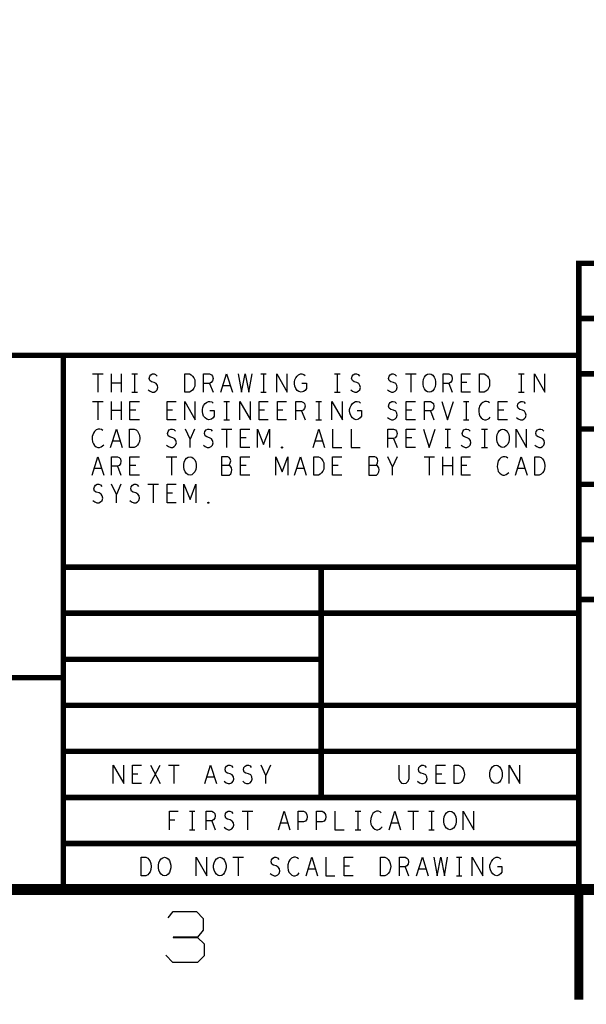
# Model space of a CAD drawing. Extents: x -3.2 to 30.8, y -10.2 to 11.8.
# Tile 29 of 32: x 19.3 to 22.3, y -10.2 to -4.8. Entities that reach past the tile are written whole.
import ezdxf

# ---------------------------------------------------------------- set-up
doc = ezdxf.new("R2010")
doc.units = 0
doc.layers.add('LAYNR1', color=2, linetype='CONTINUOUS')

msp = doc.modelspace()

# ---------------------------------------------------------------- linework, layer by layer
at = {"layer": 'LAYNR1'}
for p, q in [((19.662, -6.768), (19.719, -6.768)), ((19.691, -6.768), (19.691, -6.868)), ((19.764, -6.868), (19.764, -6.768)), ((19.817, -6.768), (19.817, -6.868)), ((19.875, -6.768), (19.906, -6.768)), ((19.89, -6.768), (19.89, -6.868)), ((20.576, -6.768), (20.605, -6.768)), ((20.59, -6.768), (20.59, -6.868)), ((20.976, -6.768), (21.006, -6.768)), ((20.99, -6.768), (20.99, -6.868)), ((21.362, -6.768), (21.419, -6.768)), ((21.39, -6.768), (21.39, -6.868)), ((21.976, -6.768), (22.006, -6.768)), ((21.99, -6.768), (21.99, -6.868)), ((19.817, -6.818), (19.764, -6.818)), ((20.297, -6.82), (20.316, -6.868)), ((20.41, -6.833), (20.371, -6.833)), ((21.597, -6.82), (21.615, -6.868)), ((21.695, -6.816), (21.666, -6.816)), ((19.875, -6.868), (19.906, -6.868)), ((20.576, -6.868), (20.605, -6.868)), ((20.976, -6.868), (21.006, -6.868)), ((21.976, -6.868), (22.006, -6.868)), ((19.662, -6.918), (19.719, -6.918)), ((19.691, -6.918), (19.691, -7.018)), ((19.764, -7.018), (19.764, -6.918)), ((19.817, -6.918), (19.817, -7.018)), ((20.375, -6.918), (20.406, -6.918)), ((20.39, -6.918), (20.39, -7.018)), ((20.875, -6.918), (20.906, -6.918)), ((20.89, -6.918), (20.89, -7.018)), ((21.676, -6.918), (21.705, -6.918)), ((21.691, -6.918), (21.691, -7.018)), ((19.817, -6.968), (19.764, -6.968)), ((19.896, -6.966), (19.865, -6.966)), ((20.096, -6.966), (20.066, -6.966)), ((20.596, -6.966), (20.566, -6.966)), ((20.695, -6.966), (20.666, -6.966)), ((20.797, -6.97), (20.816, -7.018)), ((21.396, -6.966), (21.365, -6.966)), ((21.497, -6.97), (21.515, -7.018)), ((21.896, -6.966), (21.865, -6.966)), ((20.375, -7.018), (20.406, -7.018)), ((20.875, -7.018), (20.906, -7.018)), ((21.676, -7.018), (21.705, -7.018)), ((20.215, -7.068), (20.191, -7.123)), ((20.362, -7.068), (20.419, -7.068)), ((20.39, -7.068), (20.39, -7.168)), ((21.576, -7.068), (21.605, -7.068)), ((21.59, -7.068), (21.59, -7.168)), ((21.775, -7.068), (21.806, -7.068)), ((21.791, -7.068), (21.791, -7.168)), ((19.81, -7.133), (19.771, -7.133)), ((20.496, -7.116), (20.465, -7.116)), ((20.91, -7.133), (20.871, -7.133)), ((21.297, -7.12), (21.316, -7.168)), ((21.396, -7.116), (21.365, -7.116)), ((21.576, -7.168), (21.605, -7.168)), ((21.775, -7.168), (21.806, -7.168)), ((19.896, -7.266), (19.865, -7.266)), ((20.062, -7.218), (20.119, -7.218)), ((20.09, -7.218), (20.09, -7.318)), ((20.496, -7.266), (20.465, -7.266)), ((20.996, -7.266), (20.965, -7.266)), ((21.316, -7.218), (21.291, -7.273)), ((21.462, -7.218), (21.519, -7.218)), ((21.49, -7.218), (21.49, -7.318)), ((21.564, -7.318), (21.564, -7.218)), ((21.617, -7.268), (21.564, -7.268)), ((21.617, -7.218), (21.617, -7.318)), ((21.695, -7.266), (21.666, -7.266)), ((19.711, -7.283), (19.67, -7.283)), ((19.797, -7.27), (19.816, -7.318)), ((20.81, -7.283), (20.771, -7.283)), ((22.01, -7.283), (21.971, -7.283)), ((19.816, -7.368), (19.791, -7.423)), ((19.962, -7.368), (20.019, -7.368)), ((19.99, -7.368), (19.99, -7.468)), ((20.096, -7.416), (20.066, -7.416)), ((19.977, -8.993), (20.029, -8.893)), ((19.977, -8.893), (20.029, -8.993)), ((20.074, -8.893), (20.132, -8.893)), ((20.103, -8.893), (20.103, -8.993)), ((20.628, -8.893), (20.603, -8.948)), ((19.908, -8.941), (19.878, -8.941)), ((20.323, -8.958), (20.283, -8.958)), ((21.558, -8.941), (21.528, -8.941)), ((20.109, -9.191), (20.079, -9.191)), ((20.188, -9.143), (20.218, -9.143)), ((20.203, -9.143), (20.203, -9.243)), ((20.474, -9.143), (20.532, -9.143)), ((20.503, -9.143), (20.503, -9.243)), ((21.088, -9.143), (21.118, -9.143)), ((21.103, -9.143), (21.103, -9.243)), ((21.374, -9.143), (21.432, -9.143)), ((21.403, -9.143), (21.403, -9.243)), ((21.488, -9.143), (21.518, -9.143)), ((21.503, -9.143), (21.503, -9.243)), ((20.188, -9.243), (20.218, -9.243)), ((20.309, -9.195), (20.328, -9.243)), ((20.723, -9.208), (20.683, -9.208)), ((21.088, -9.243), (21.118, -9.243)), ((21.323, -9.208), (21.283, -9.208)), ((21.488, -9.243), (21.518, -9.243)), ((20.424, -9.393), (20.482, -9.393)), ((20.453, -9.393), (20.453, -9.493)), ((21.638, -9.393), (21.668, -9.393)), ((21.653, -9.393), (21.653, -9.493)), ((20.873, -9.458), (20.833, -9.458)), ((21.058, -9.441), (21.028, -9.441)), ((21.359, -9.445), (21.378, -9.493)), ((21.473, -9.458), (21.433, -9.458)), ((21.638, -9.493), (21.668, -9.493))]:
    msp.add_line(p, q, dxfattribs=at)
for points, const_width in [([(-2.597, -9.568), (30.203, -9.568), (30.203, 11.232), (-2.597, 11.232)], 0.06), ([(30.203, -6.168), (22.303, -6.168), (22.303, -6.668), (11.103, -6.668)], 0.03), ([(22.303, -6.468), (25.328, -6.468)], 0.03), ([(19.503, -6.668), (19.503, -9.568)], 0.03), ([(22.303, -9.568), (22.303, -6.668)], 0.03), ([(22.303, -6.768), (25.328, -6.768)], 0.03), ([(22.303, -7.068), (25.328, -7.068)], 0.03), ([(22.303, -7.368), (25.328, -7.368)], 0.03), ([(22.303, -7.668), (25.328, -7.668)], 0.03), ([(22.303, -7.818), (19.503, -7.818)], 0.03), ([(20.903, -7.818), (20.903, -9.068)], 0.03), ([(30.203, -8.493), (25.328, -8.493), (25.328, -7.993), (22.303, -7.993)], 0.03), ([(22.303, -8.068), (19.503, -8.068)], 0.03), ([(20.903, -8.318), (19.503, -8.318)], 0.03), ([(19.503, -8.418), (16.703, -8.418)], 0.03), ([(22.303, -8.568), (19.503, -8.568)], 0.03), ([(22.303, -8.818), (19.503, -8.818)], 0.03), ([(22.303, -9.068), (19.503, -9.068)], 0.03), ([(22.303, -9.318), (19.503, -9.318)], 0.03), ([(22.303, -9.568), (22.303, -10.166)], 0.05)]:
    msp.add_lwpolyline(points, dxfattribs=dict(at, const_width=const_width))
for points in [[(19.964, -6.855), (19.974, -6.863), (19.986, -6.868), (19.996, -6.868), (20.006, -6.863), (20.013, -6.855), (20.017, -6.843), (20.014, -6.831), (20.008, -6.821), (19.997, -6.815), (19.982, -6.811), (19.973, -6.805), (19.969, -6.793), (19.972, -6.781), (19.978, -6.773), (19.987, -6.768), (19.996, -6.768), (20.004, -6.771), (20.012, -6.78)], [(20.265, -6.868), (20.265, -6.768), (20.297, -6.768), (20.307, -6.773), (20.313, -6.78), (20.316, -6.793), (20.313, -6.806), (20.306, -6.815), (20.297, -6.82), (20.265, -6.82)], [(20.359, -6.868), (20.39, -6.768), (20.422, -6.868)], [(20.453, -6.768), (20.471, -6.868), (20.49, -6.768), (20.51, -6.868), (20.528, -6.768)], [(20.662, -6.868), (20.662, -6.768), (20.719, -6.868), (20.719, -6.768)], [(20.798, -6.818), (20.823, -6.818), (20.823, -6.848), (20.816, -6.858), (20.807, -6.865), (20.794, -6.868), (20.782, -6.865), (20.773, -6.858), (20.765, -6.848), (20.76, -6.836), (20.758, -6.823), (20.758, -6.811), (20.76, -6.801), (20.765, -6.79), (20.773, -6.78), (20.781, -6.773), (20.791, -6.768), (20.799, -6.768), (20.809, -6.771), (20.817, -6.778)], [(21.064, -6.855), (21.074, -6.863), (21.086, -6.868), (21.096, -6.868), (21.105, -6.863), (21.113, -6.855), (21.117, -6.843), (21.114, -6.831), (21.108, -6.821), (21.097, -6.815), (21.082, -6.811), (21.073, -6.805), (21.069, -6.793), (21.072, -6.781), (21.078, -6.773), (21.087, -6.768), (21.096, -6.768), (21.104, -6.771), (21.112, -6.78)], [(21.264, -6.855), (21.274, -6.863), (21.285, -6.868), (21.295, -6.868), (21.306, -6.863), (21.313, -6.855), (21.317, -6.843), (21.314, -6.831), (21.308, -6.821), (21.297, -6.815), (21.282, -6.811), (21.273, -6.805), (21.269, -6.793), (21.272, -6.781), (21.278, -6.773), (21.287, -6.768), (21.295, -6.768), (21.304, -6.771), (21.312, -6.78)], [(21.566, -6.868), (21.566, -6.768), (21.597, -6.768), (21.607, -6.773), (21.613, -6.78), (21.615, -6.793), (21.613, -6.806), (21.605, -6.815), (21.597, -6.82), (21.566, -6.82)], [(21.715, -6.868), (21.666, -6.868), (21.666, -6.768), (21.715, -6.768)], [(22.062, -6.868), (22.062, -6.768), (22.119, -6.868), (22.119, -6.768)], [(19.916, -7.018), (19.865, -7.018), (19.865, -6.918), (19.916, -6.918)], [(20.115, -7.018), (20.066, -7.018), (20.066, -6.918), (20.115, -6.918)], [(20.162, -7.018), (20.162, -6.918), (20.219, -7.018), (20.219, -6.918)], [(20.298, -6.968), (20.323, -6.968), (20.323, -6.998), (20.316, -7.008), (20.307, -7.015), (20.294, -7.018), (20.282, -7.015), (20.273, -7.008), (20.265, -6.998), (20.26, -6.986), (20.258, -6.973), (20.258, -6.961), (20.26, -6.951), (20.265, -6.94), (20.273, -6.93), (20.281, -6.923), (20.291, -6.918), (20.299, -6.918), (20.309, -6.921), (20.317, -6.928)], [(20.462, -7.018), (20.462, -6.918), (20.519, -7.018), (20.519, -6.918)], [(20.615, -7.018), (20.566, -7.018), (20.566, -6.918), (20.615, -6.918)], [(20.715, -7.018), (20.666, -7.018), (20.666, -6.918), (20.715, -6.918)], [(20.765, -7.018), (20.765, -6.918), (20.797, -6.918), (20.807, -6.923), (20.813, -6.93), (20.816, -6.943), (20.813, -6.956), (20.806, -6.965), (20.797, -6.97), (20.765, -6.97)], [(20.962, -7.018), (20.962, -6.918), (21.019, -7.018), (21.019, -6.918)], [(21.098, -6.968), (21.123, -6.968), (21.123, -6.998), (21.115, -7.008), (21.107, -7.015), (21.094, -7.018), (21.082, -7.015), (21.073, -7.008), (21.066, -6.998), (21.06, -6.986), (21.058, -6.973), (21.058, -6.961), (21.06, -6.951), (21.066, -6.94), (21.073, -6.93), (21.08, -6.923), (21.09, -6.918), (21.099, -6.918), (21.109, -6.921), (21.117, -6.928)], [(21.264, -7.005), (21.274, -7.013), (21.285, -7.018), (21.295, -7.018), (21.306, -7.013), (21.313, -7.005), (21.317, -6.993), (21.314, -6.981), (21.308, -6.971), (21.297, -6.965), (21.282, -6.961), (21.273, -6.955), (21.269, -6.943), (21.272, -6.931), (21.278, -6.923), (21.287, -6.918), (21.295, -6.918), (21.304, -6.921), (21.312, -6.93)], [(21.416, -7.018), (21.365, -7.018), (21.365, -6.918), (21.416, -6.918)], [(21.465, -7.018), (21.465, -6.918), (21.497, -6.918), (21.507, -6.923), (21.513, -6.93), (21.515, -6.943), (21.513, -6.956), (21.506, -6.965), (21.497, -6.97), (21.465, -6.97)], [(21.559, -6.918), (21.59, -7.018), (21.622, -6.918)], [(21.818, -6.926), (21.81, -6.921), (21.802, -6.918), (21.792, -6.918), (21.781, -6.923), (21.772, -6.931), (21.765, -6.941), (21.76, -6.958), (21.759, -6.973), (21.762, -6.988), (21.765, -6.998), (21.773, -7.008), (21.782, -7.015), (21.791, -7.018), (21.799, -7.018), (21.808, -7.015), (21.816, -7.01), (21.822, -7.003)], [(21.916, -7.018), (21.865, -7.018), (21.865, -6.918), (21.916, -6.918)], [(21.964, -7.005), (21.974, -7.013), (21.986, -7.018), (21.996, -7.018), (22.006, -7.013), (22.013, -7.005), (22.017, -6.993), (22.014, -6.981), (22.008, -6.971), (21.997, -6.965), (21.982, -6.961), (21.973, -6.955), (21.969, -6.943), (21.972, -6.931), (21.978, -6.923), (21.987, -6.918), (21.996, -6.918), (22.004, -6.921), (22.012, -6.93)], [(19.718, -7.076), (19.711, -7.071), (19.702, -7.068), (19.692, -7.068), (19.681, -7.073), (19.672, -7.081), (19.666, -7.091), (19.66, -7.108), (19.659, -7.123), (19.662, -7.138), (19.666, -7.148), (19.673, -7.158), (19.682, -7.165), (19.691, -7.168), (19.699, -7.168), (19.708, -7.165), (19.715, -7.16), (19.722, -7.153)], [(19.759, -7.168), (19.791, -7.068), (19.822, -7.168)], [(20.064, -7.155), (20.074, -7.163), (20.086, -7.168), (20.096, -7.168), (20.105, -7.163), (20.113, -7.155), (20.117, -7.143), (20.114, -7.131), (20.108, -7.121), (20.097, -7.115), (20.082, -7.111), (20.073, -7.105), (20.069, -7.093), (20.072, -7.081), (20.078, -7.073), (20.087, -7.068), (20.096, -7.068), (20.104, -7.071), (20.112, -7.08)], [(20.191, -7.168), (20.191, -7.123), (20.166, -7.068)], [(20.264, -7.155), (20.274, -7.163), (20.285, -7.168), (20.295, -7.168), (20.306, -7.163), (20.313, -7.155), (20.317, -7.143), (20.314, -7.131), (20.308, -7.121), (20.297, -7.115), (20.282, -7.111), (20.273, -7.105), (20.269, -7.093), (20.272, -7.081), (20.278, -7.073), (20.287, -7.068), (20.295, -7.068), (20.304, -7.071), (20.312, -7.08)], [(20.515, -7.168), (20.465, -7.168), (20.465, -7.068), (20.515, -7.068)], [(20.558, -7.168), (20.558, -7.068), (20.59, -7.151), (20.623, -7.068), (20.623, -7.168)], [(20.859, -7.168), (20.89, -7.068), (20.922, -7.168)], [(20.965, -7.068), (20.965, -7.168), (21.015, -7.168)], [(21.066, -7.068), (21.066, -7.168), (21.115, -7.168)], [(21.265, -7.168), (21.265, -7.068), (21.297, -7.068), (21.307, -7.073), (21.313, -7.08), (21.316, -7.093), (21.313, -7.106), (21.306, -7.115), (21.297, -7.12), (21.265, -7.12)], [(21.416, -7.168), (21.365, -7.168), (21.365, -7.068), (21.416, -7.068)], [(21.459, -7.068), (21.49, -7.168), (21.522, -7.068)], [(21.664, -7.155), (21.674, -7.163), (21.685, -7.168), (21.695, -7.168), (21.705, -7.163), (21.713, -7.155), (21.717, -7.143), (21.714, -7.131), (21.708, -7.121), (21.697, -7.115), (21.682, -7.111), (21.673, -7.105), (21.669, -7.093), (21.672, -7.081), (21.678, -7.073), (21.687, -7.068), (21.695, -7.068), (21.704, -7.071), (21.712, -7.08)], [(21.962, -7.168), (21.962, -7.068), (22.019, -7.168), (22.019, -7.068)], [(22.064, -7.155), (22.074, -7.163), (22.086, -7.168), (22.096, -7.168), (22.105, -7.163), (22.113, -7.155), (22.117, -7.143), (22.114, -7.131), (22.108, -7.121), (22.097, -7.115), (22.082, -7.111), (22.073, -7.105), (22.069, -7.093), (22.072, -7.081), (22.078, -7.073), (22.087, -7.068), (22.096, -7.068), (22.104, -7.071), (22.112, -7.08)], [(19.659, -7.318), (19.691, -7.218), (19.722, -7.318)], [(19.765, -7.318), (19.765, -7.218), (19.797, -7.218), (19.807, -7.223), (19.813, -7.23), (19.816, -7.243), (19.813, -7.256), (19.806, -7.265), (19.797, -7.27), (19.765, -7.27)], [(19.916, -7.318), (19.865, -7.318), (19.865, -7.218), (19.916, -7.218)], [(20.4, -7.265), (20.406, -7.26), (20.409, -7.251), (20.412, -7.24), (20.409, -7.23), (20.404, -7.223), (20.396, -7.218), (20.362, -7.218), (20.362, -7.318), (20.403, -7.318), (20.412, -7.311), (20.417, -7.301), (20.419, -7.29), (20.417, -7.278), (20.409, -7.268), (20.4, -7.265), (20.362, -7.265)], [(20.515, -7.318), (20.465, -7.318), (20.465, -7.218), (20.515, -7.218)], [(20.658, -7.318), (20.658, -7.218), (20.691, -7.301), (20.723, -7.218), (20.723, -7.318)], [(20.759, -7.318), (20.791, -7.218), (20.822, -7.318)], [(21.015, -7.318), (20.965, -7.318), (20.965, -7.218), (21.015, -7.218)], [(21.201, -7.265), (21.205, -7.26), (21.209, -7.251), (21.212, -7.24), (21.209, -7.23), (21.204, -7.223), (21.195, -7.218), (21.162, -7.218), (21.162, -7.318), (21.203, -7.318), (21.212, -7.311), (21.217, -7.301), (21.219, -7.29), (21.217, -7.278), (21.209, -7.268), (21.201, -7.265), (21.162, -7.265)], [(21.291, -7.318), (21.291, -7.273), (21.265, -7.218)], [(21.715, -7.318), (21.666, -7.318), (21.666, -7.218), (21.715, -7.218)], [(21.918, -7.226), (21.91, -7.221), (21.902, -7.218), (21.892, -7.218), (21.881, -7.223), (21.872, -7.231), (21.865, -7.241), (21.861, -7.258), (21.859, -7.273), (21.862, -7.288), (21.865, -7.298), (21.873, -7.308), (21.882, -7.315), (21.89, -7.318), (21.899, -7.318), (21.908, -7.315), (21.916, -7.31), (21.922, -7.303)], [(21.959, -7.318), (21.99, -7.218), (22.022, -7.318)], [(19.664, -7.455), (19.674, -7.463), (19.685, -7.468), (19.695, -7.468), (19.705, -7.463), (19.713, -7.455), (19.717, -7.443), (19.714, -7.431), (19.708, -7.421), (19.697, -7.415), (19.682, -7.411), (19.673, -7.405), (19.669, -7.393), (19.672, -7.381), (19.678, -7.373), (19.687, -7.368), (19.695, -7.368), (19.704, -7.371), (19.712, -7.38)], [(19.791, -7.468), (19.791, -7.423), (19.765, -7.368)], [(19.864, -7.455), (19.874, -7.463), (19.885, -7.468), (19.896, -7.468), (19.906, -7.463), (19.913, -7.455), (19.917, -7.443), (19.914, -7.431), (19.908, -7.421), (19.897, -7.415), (19.882, -7.411), (19.873, -7.405), (19.869, -7.393), (19.872, -7.381), (19.878, -7.373), (19.887, -7.368), (19.896, -7.368), (19.904, -7.371), (19.912, -7.38)], [(20.115, -7.468), (20.066, -7.468), (20.066, -7.368), (20.115, -7.368)], [(20.158, -7.468), (20.158, -7.368), (20.191, -7.451), (20.223, -7.368), (20.223, -7.468)], [(19.774, -8.993), (19.774, -8.893), (19.832, -8.993), (19.832, -8.893)], [(19.928, -8.993), (19.878, -8.993), (19.878, -8.893), (19.928, -8.893)], [(20.272, -8.993), (20.303, -8.893), (20.334, -8.993)], [(20.377, -8.98), (20.387, -8.988), (20.398, -8.993), (20.408, -8.993), (20.418, -8.988), (20.426, -8.98), (20.429, -8.968), (20.427, -8.956), (20.42, -8.946), (20.409, -8.94), (20.394, -8.936), (20.385, -8.93), (20.382, -8.918), (20.384, -8.906), (20.39, -8.898), (20.399, -8.893), (20.408, -8.893), (20.417, -8.896), (20.424, -8.905)], [(20.477, -8.98), (20.487, -8.988), (20.498, -8.993), (20.508, -8.993), (20.518, -8.988), (20.525, -8.98), (20.529, -8.968), (20.527, -8.956), (20.521, -8.946), (20.509, -8.94), (20.494, -8.936), (20.486, -8.93), (20.482, -8.918), (20.484, -8.906), (20.49, -8.898), (20.499, -8.893), (20.508, -8.893), (20.517, -8.896), (20.524, -8.905)], [(20.603, -8.993), (20.603, -8.948), (20.578, -8.893)], [(21.326, -8.893), (21.326, -8.965), (21.33, -8.98), (21.34, -8.99), (21.353, -8.993), (21.365, -8.99), (21.375, -8.98), (21.381, -8.965), (21.381, -8.893)], [(21.427, -8.98), (21.437, -8.988), (21.448, -8.993), (21.458, -8.993), (21.468, -8.988), (21.476, -8.98), (21.479, -8.968), (21.477, -8.956), (21.471, -8.946), (21.459, -8.94), (21.444, -8.936), (21.435, -8.93), (21.432, -8.918), (21.434, -8.906), (21.441, -8.898), (21.449, -8.893), (21.458, -8.893), (21.467, -8.896), (21.474, -8.905)], [(21.578, -8.993), (21.528, -8.993), (21.528, -8.893), (21.578, -8.893)], [(21.924, -8.993), (21.924, -8.893), (21.982, -8.993), (21.982, -8.893)], [(20.079, -9.243), (20.079, -9.143), (20.127, -9.143)], [(20.278, -9.243), (20.278, -9.143), (20.309, -9.143), (20.319, -9.148), (20.326, -9.155), (20.328, -9.168), (20.326, -9.181), (20.318, -9.19), (20.309, -9.195), (20.278, -9.195)], [(20.377, -9.23), (20.387, -9.238), (20.398, -9.243), (20.408, -9.243), (20.418, -9.238), (20.426, -9.23), (20.429, -9.218), (20.427, -9.206), (20.42, -9.196), (20.409, -9.19), (20.394, -9.186), (20.385, -9.18), (20.382, -9.168), (20.384, -9.156), (20.39, -9.148), (20.399, -9.143), (20.408, -9.143), (20.417, -9.146), (20.424, -9.155)], [(20.672, -9.243), (20.703, -9.143), (20.734, -9.243)], [(20.778, -9.243), (20.778, -9.143), (20.808, -9.143), (20.818, -9.148), (20.826, -9.16), (20.828, -9.173), (20.826, -9.186), (20.819, -9.196), (20.808, -9.201), (20.778, -9.201)], [(20.878, -9.243), (20.878, -9.143), (20.908, -9.143), (20.918, -9.148), (20.926, -9.16), (20.928, -9.173), (20.926, -9.186), (20.919, -9.196), (20.908, -9.201), (20.878, -9.201)], [(20.978, -9.143), (20.978, -9.243), (21.028, -9.243)], [(21.23, -9.151), (21.223, -9.146), (21.214, -9.143), (21.204, -9.143), (21.193, -9.148), (21.184, -9.156), (21.178, -9.166), (21.173, -9.183), (21.172, -9.198), (21.174, -9.213), (21.178, -9.223), (21.185, -9.233), (21.194, -9.24), (21.203, -9.243), (21.212, -9.243), (21.221, -9.24), (21.228, -9.235), (21.234, -9.228)], [(21.272, -9.243), (21.303, -9.143), (21.334, -9.243)], [(21.674, -9.243), (21.674, -9.143), (21.732, -9.243), (21.732, -9.143)], [(20.224, -9.493), (20.224, -9.393), (20.282, -9.493), (20.282, -9.393)], [(20.627, -9.48), (20.637, -9.488), (20.648, -9.493), (20.658, -9.493), (20.668, -9.488), (20.676, -9.48), (20.679, -9.468), (20.677, -9.456), (20.67, -9.446), (20.659, -9.44), (20.644, -9.436), (20.635, -9.43), (20.632, -9.418), (20.634, -9.406), (20.64, -9.398), (20.649, -9.393), (20.658, -9.393), (20.667, -9.396), (20.674, -9.405)], [(20.781, -9.401), (20.773, -9.396), (20.764, -9.393), (20.754, -9.393), (20.743, -9.398), (20.734, -9.406), (20.728, -9.416), (20.723, -9.433), (20.722, -9.448), (20.724, -9.463), (20.728, -9.473), (20.736, -9.483), (20.744, -9.49), (20.753, -9.493), (20.762, -9.493), (20.771, -9.49), (20.778, -9.485), (20.784, -9.478)], [(20.822, -9.493), (20.853, -9.393), (20.884, -9.493)], [(20.928, -9.393), (20.928, -9.493), (20.978, -9.493)], [(21.078, -9.493), (21.028, -9.493), (21.028, -9.393), (21.078, -9.393)], [(21.328, -9.493), (21.328, -9.393), (21.359, -9.393), (21.369, -9.398), (21.375, -9.405), (21.378, -9.418), (21.375, -9.431), (21.368, -9.44), (21.359, -9.445), (21.328, -9.445)], [(21.422, -9.493), (21.453, -9.393), (21.484, -9.493)], [(21.515, -9.393), (21.533, -9.493), (21.553, -9.393), (21.573, -9.493), (21.59, -9.393)], [(21.724, -9.493), (21.724, -9.393), (21.782, -9.493), (21.782, -9.393)], [(21.861, -9.443), (21.885, -9.443), (21.885, -9.473), (21.878, -9.483), (21.869, -9.49), (21.857, -9.493), (21.844, -9.49), (21.836, -9.483), (21.828, -9.473), (21.823, -9.461), (21.82, -9.448), (21.82, -9.436), (21.823, -9.426), (21.828, -9.415), (21.836, -9.405), (21.843, -9.398), (21.853, -9.393), (21.862, -9.393), (21.872, -9.396), (21.879, -9.403)], [(20.072, -9.722), (20.099, -9.688), (20.227, -9.688), (20.263, -9.725), (20.263, -9.789), (20.232, -9.826), (20.1, -9.826), (20.1, -9.829), (20.231, -9.829), (20.267, -9.863), (20.267, -9.927), (20.232, -9.964), (20.098, -9.964), (20.06, -9.924)]]:
    msp.add_lwpolyline(points, dxfattribs=at)
for points in [[(20.163, -6.868), (20.163, -6.768), (20.188, -6.768), (20.198, -6.773), (20.205, -6.78), (20.212, -6.79), (20.217, -6.801), (20.218, -6.818), (20.217, -6.835), (20.212, -6.846), (20.205, -6.856), (20.198, -6.863), (20.188, -6.868)], [(21.49, -6.868), (21.48, -6.866), (21.472, -6.86), (21.464, -6.85), (21.459, -6.838), (21.457, -6.825), (21.457, -6.811), (21.459, -6.798), (21.464, -6.786), (21.472, -6.776), (21.48, -6.77), (21.49, -6.768), (21.5, -6.77), (21.509, -6.776), (21.517, -6.786), (21.522, -6.798), (21.524, -6.811), (21.524, -6.825), (21.522, -6.838), (21.517, -6.85), (21.509, -6.86), (21.5, -6.866)], [(21.763, -6.868), (21.763, -6.768), (21.788, -6.768), (21.798, -6.773), (21.806, -6.78), (21.812, -6.79), (21.817, -6.801), (21.818, -6.818), (21.817, -6.835), (21.812, -6.846), (21.806, -6.856), (21.798, -6.863), (21.788, -6.868)], [(19.863, -7.168), (19.863, -7.068), (19.888, -7.068), (19.898, -7.073), (19.906, -7.08), (19.912, -7.09), (19.917, -7.101), (19.918, -7.118), (19.917, -7.135), (19.912, -7.146), (19.906, -7.156), (19.898, -7.163), (19.888, -7.168)], [(21.89, -7.168), (21.881, -7.166), (21.872, -7.16), (21.864, -7.15), (21.859, -7.138), (21.857, -7.125), (21.857, -7.111), (21.859, -7.098), (21.864, -7.086), (21.872, -7.076), (21.881, -7.07), (21.89, -7.068), (21.9, -7.07), (21.909, -7.076), (21.917, -7.086), (21.922, -7.098), (21.924, -7.111), (21.924, -7.125), (21.922, -7.138), (21.917, -7.15), (21.909, -7.16), (21.9, -7.166)], [(20.691, -7.171), (20.688, -7.17), (20.688, -7.166), (20.691, -7.165), (20.693, -7.166), (20.693, -7.17)], [(20.191, -7.318), (20.181, -7.316), (20.172, -7.31), (20.164, -7.3), (20.159, -7.288), (20.157, -7.275), (20.157, -7.261), (20.159, -7.248), (20.164, -7.236), (20.172, -7.226), (20.181, -7.22), (20.191, -7.218), (20.201, -7.22), (20.209, -7.226), (20.217, -7.236), (20.222, -7.248), (20.224, -7.261), (20.224, -7.275), (20.222, -7.288), (20.217, -7.3), (20.209, -7.31), (20.201, -7.316)], [(20.863, -7.318), (20.863, -7.218), (20.888, -7.218), (20.898, -7.223), (20.906, -7.23), (20.912, -7.24), (20.917, -7.251), (20.918, -7.268), (20.917, -7.285), (20.912, -7.296), (20.906, -7.306), (20.898, -7.313), (20.888, -7.318)], [(22.063, -7.318), (22.063, -7.218), (22.088, -7.218), (22.098, -7.223), (22.105, -7.23), (22.112, -7.24), (22.117, -7.251), (22.118, -7.268), (22.117, -7.285), (22.112, -7.296), (22.105, -7.306), (22.098, -7.313), (22.088, -7.318)], [(20.291, -7.471), (20.288, -7.47), (20.288, -7.466), (20.291, -7.465), (20.293, -7.466), (20.293, -7.47)], [(21.625, -8.993), (21.625, -8.893), (21.65, -8.893), (21.66, -8.898), (21.668, -8.905), (21.674, -8.915), (21.679, -8.926), (21.681, -8.943), (21.679, -8.96), (21.674, -8.971), (21.668, -8.981), (21.66, -8.988), (21.65, -8.993)], [(21.853, -8.993), (21.843, -8.991), (21.834, -8.985), (21.827, -8.975), (21.822, -8.963), (21.819, -8.95), (21.819, -8.936), (21.822, -8.923), (21.827, -8.911), (21.834, -8.901), (21.843, -8.895), (21.853, -8.893), (21.863, -8.895), (21.872, -8.901), (21.879, -8.911), (21.884, -8.923), (21.887, -8.936), (21.887, -8.95), (21.884, -8.963), (21.879, -8.975), (21.872, -8.985), (21.863, -8.991)], [(21.603, -9.243), (21.593, -9.241), (21.584, -9.235), (21.577, -9.225), (21.572, -9.213), (21.569, -9.2), (21.569, -9.186), (21.572, -9.173), (21.577, -9.161), (21.584, -9.151), (21.593, -9.145), (21.603, -9.143), (21.613, -9.145), (21.622, -9.151), (21.629, -9.161), (21.634, -9.173), (21.637, -9.186), (21.637, -9.2), (21.634, -9.213), (21.629, -9.225), (21.622, -9.235), (21.613, -9.241)], [(19.926, -9.493), (19.926, -9.393), (19.951, -9.393), (19.961, -9.398), (19.968, -9.405), (19.974, -9.415), (19.979, -9.426), (19.98, -9.443), (19.979, -9.46), (19.974, -9.471), (19.968, -9.481), (19.961, -9.488), (19.951, -9.493)], [(20.053, -9.493), (20.043, -9.491), (20.034, -9.485), (20.027, -9.475), (20.022, -9.463), (20.019, -9.45), (20.019, -9.436), (20.022, -9.423), (20.027, -9.411), (20.034, -9.401), (20.043, -9.395), (20.053, -9.393), (20.063, -9.395), (20.072, -9.401), (20.079, -9.411), (20.084, -9.423), (20.087, -9.436), (20.087, -9.45), (20.084, -9.463), (20.079, -9.475), (20.072, -9.485), (20.063, -9.491)], [(20.353, -9.493), (20.343, -9.491), (20.334, -9.485), (20.327, -9.475), (20.322, -9.463), (20.319, -9.45), (20.319, -9.436), (20.322, -9.423), (20.327, -9.411), (20.334, -9.401), (20.343, -9.395), (20.353, -9.393), (20.363, -9.395), (20.372, -9.401), (20.379, -9.411), (20.384, -9.423), (20.387, -9.436), (20.387, -9.45), (20.384, -9.463), (20.379, -9.475), (20.372, -9.485), (20.363, -9.491)], [(21.226, -9.493), (21.226, -9.393), (21.25, -9.393), (21.26, -9.398), (21.268, -9.405), (21.274, -9.415), (21.279, -9.426), (21.281, -9.443), (21.279, -9.46), (21.274, -9.471), (21.268, -9.481), (21.26, -9.488), (21.25, -9.493)]]:
    msp.add_lwpolyline(points, close=True, dxfattribs=at)

doc.saveas('drawing.dxf')
